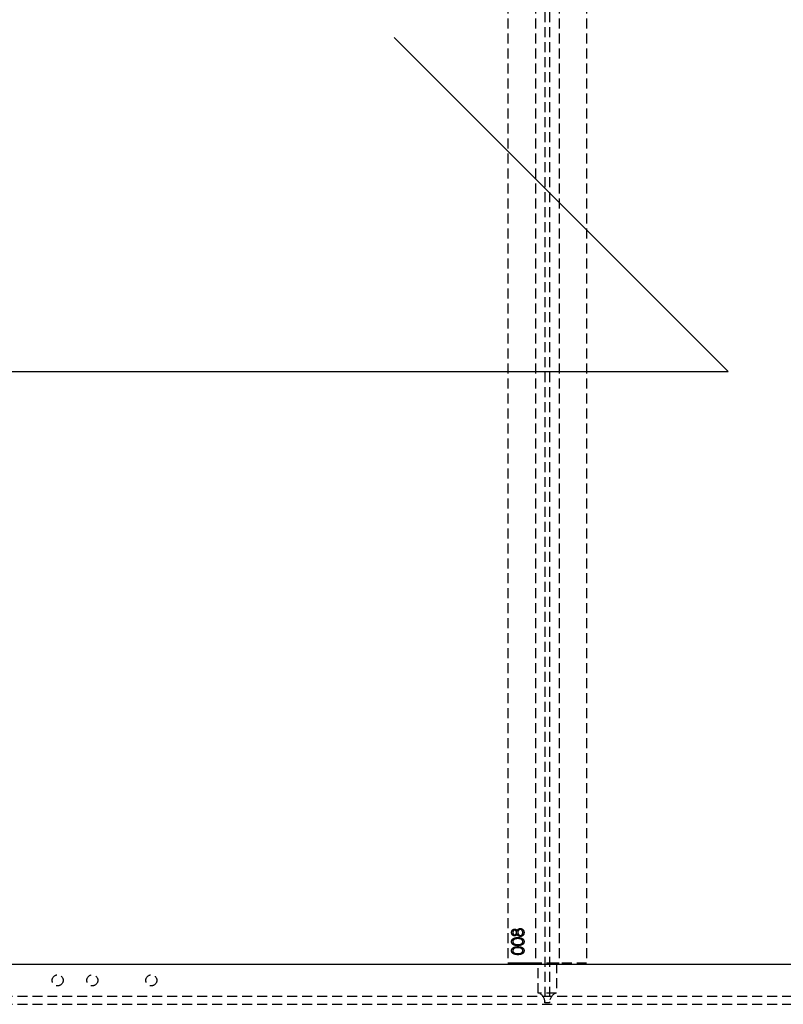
# Model space of a CAD drawing. Header units: millimetres. Extents: x 410 to 11678, y 2765 to 7100.
# Tile 20 of 38: x 3395 to 4365, y 4820 to 6071. Entities that reach past the tile are written whole.
import ezdxf

# ---------------------------------------------------------------- set-up
doc = ezdxf.new("R2010")
doc.units = ezdxf.units.MM
doc.header["$LTSCALE"] = 10
doc.linetypes.add('HIDDEN', pattern=[1.905, 1.27, -0.635])
doc.layers.add('Caillebotis', color=1, linetype='Continuous', lineweight=25)
doc.layers.add('Plancher inferieur', color=7, linetype='Continuous')

msp = doc.modelspace()

# ---------------------------------------------------------------- linework, layer by layer
at = {"layer": 'Caillebotis'}
for p, q in [((4294.8, 5624), (3870.5, 6048.2)), ((2444.8, 5624), (4294.8, 5624))]:
    msp.add_line(p, q, dxfattribs=at)
at = {"layer": 'Plancher inferieur', "linetype": 'HIDDEN'}
for p, q in [((4062, 6499.6), (4062, 4822.8)), ((4068, 6499.6), (4068, 4822.8)), ((4015, 6453.4), (4015, 4872.4)), ((4050, 6453.4), (4050, 4872.4)), ((4080, 6453.4), (4080, 4872.4)), ((4115, 6453.4), (4115, 4872.4)), ((5605, 4870.4), (410, 4870.4)), ((7405, 4870.4), (410, 4870.4)), ((4115, 4872.4), (4015, 4872.4)), ((4050, 4872.4), (4015, 4872.4)), ((4053.4, 4872.4), (4050, 4872.4)), ((4050, 4872.4), (4053.4, 4872.4)), ((4053.4, 4834.3), (4053.4, 4872.4)), ((4076.6, 4872.4), (4053.4, 4872.4)), ((4076.6, 4872.4), (4076.6, 4834.3)), ((4080, 4872.4), (4076.6, 4872.4)), ((4076.6, 4872.4), (4080, 4872.4)), ((4115, 4872.4), (4080, 4872.4)), ((7405, 4829.9), (410, 4829.9)), ((4076.6, 4834.3), (4053.4, 4834.3)), ((7405, 4819.9), (410, 4819.9)), ((4062, 4821.9), (4062, 4822.8)), ((4068, 4821.9), (4062, 4821.9)), ((4068, 4822.8), (4068, 4821.9))]:
    msp.add_line(p, q, dxfattribs=at)
for centre in [(3443, 4850.4), (3443, 4850.4), (3487, 4850.4), (3487, 4850.4), (3562, 4850.4), (3562, 4850.4)]:
    msp.add_circle(centre, 7, dxfattribs=at)
for centre, start, end in [((4050, 4822.8), 360, 73.4022), ((4080, 4822.8), 106.5978, 180)]:
    msp.add_arc(centre, 12, start, end, dxfattribs=at)
for points, knots in [([(4019.6, 4911.3), (4019.6, 4911.4), (4019.7, 4911.8), (4019.8, 4912.4), (4019.9, 4912.9), (4020.2, 4913.4), (4020.4, 4913.9), (4020.8, 4914.3), (4021.2, 4914.7), (4021.6, 4915), (4022.1, 4915.2), (4022.5, 4915.4), (4023, 4915.5), (4023.4, 4915.5), (4023.5, 4915.5)], [0, 0, 0, 0, 0.089403, 0.176293, 0.262607, 0.34942, 0.435467, 0.518891, 0.600969, 0.683865, 0.765824, 0.844888, 0.922285, 1, 1, 1, 1]), ([(4019.6, 4911.3), (4019.6, 4911.4), (4019.7, 4911.8), (4019.8, 4912.4), (4019.9, 4912.9), (4020.2, 4913.4), (4020.4, 4913.9), (4020.8, 4914.3), (4021.2, 4914.7), (4021.6, 4915), (4022.1, 4915.2), (4022.5, 4915.4), (4023, 4915.5), (4023.4, 4915.5), (4023.5, 4915.5)], [0, 0, 0, 0, 0.089403, 0.176293, 0.262607, 0.34942, 0.435467, 0.518891, 0.600969, 0.683865, 0.765824, 0.844888, 0.922285, 1, 1, 1, 1]), ([(4023.5, 4906.9), (4023.3, 4906.9), (4023, 4906.9), (4022.5, 4907), (4022.1, 4907.2), (4021.6, 4907.4), (4021.2, 4907.7), (4020.8, 4908.1), (4020.4, 4908.6), (4020.1, 4909), (4019.9, 4909.6), (4019.8, 4910.1), (4019.7, 4910.7), (4019.6, 4911.1), (4019.6, 4911.3)], [0, 0, 0, 0, 0.074056, 0.148865, 0.22666, 0.308132, 0.391177, 0.473947, 0.557942, 0.645001, 0.733373, 0.821098, 0.90929, 1, 1, 1, 1]), ([(4023.5, 4906.9), (4023.3, 4906.9), (4023, 4906.9), (4022.5, 4907), (4022.1, 4907.2), (4021.6, 4907.4), (4021.2, 4907.7), (4020.8, 4908.1), (4020.4, 4908.6), (4020.1, 4909), (4019.9, 4909.6), (4019.8, 4910.1), (4019.7, 4910.7), (4019.6, 4911.1), (4019.6, 4911.3)], [0, 0, 0, 0, 0.074056, 0.148865, 0.22666, 0.308132, 0.391177, 0.473947, 0.557942, 0.645001, 0.733373, 0.821098, 0.90929, 1, 1, 1, 1]), ([(4019.6, 4899.6), (4019.6, 4899.7), (4019.6, 4899.9), (4019.7, 4900.3), (4019.7, 4900.6), (4019.8, 4900.9), (4020, 4901.3), (4020.1, 4901.6), (4020.3, 4901.9), (4020.5, 4902.2), (4020.7, 4902.5), (4020.9, 4902.8), (4021.2, 4903), (4021.5, 4903.3), (4021.9, 4903.5), (4022.2, 4903.7), (4022.6, 4903.9), (4023, 4904.1), (4023.4, 4904.2), (4023.9, 4904.4), (4024.4, 4904.5), (4025, 4904.6), (4025.6, 4904.7), (4026.2, 4904.7), (4026.8, 4904.7), (4027.3, 4904.7), (4027.5, 4904.7)], [0, 0, 0, 0, 0.033788, 0.067226, 0.099841, 0.132545, 0.16513, 0.198011, 0.23128, 0.265044, 0.299216, 0.334359, 0.369695, 0.406258, 0.443804, 0.482982, 0.523085, 0.565267, 0.609343, 0.656393, 0.705887, 0.758326, 0.813833, 0.872795, 0.934723, 1, 1, 1, 1]), ([(4019.6, 4899.6), (4019.6, 4899.7), (4019.6, 4899.9), (4019.7, 4900.3), (4019.7, 4900.6), (4019.8, 4900.9), (4020, 4901.3), (4020.1, 4901.6), (4020.3, 4901.9), (4020.5, 4902.2), (4020.7, 4902.5), (4020.9, 4902.8), (4021.2, 4903), (4021.5, 4903.3), (4021.9, 4903.5), (4022.2, 4903.7), (4022.6, 4903.9), (4023, 4904.1), (4023.4, 4904.2), (4023.9, 4904.4), (4024.4, 4904.5), (4025, 4904.6), (4025.6, 4904.7), (4026.2, 4904.7), (4026.8, 4904.7), (4027.3, 4904.7), (4027.5, 4904.7)], [0, 0, 0, 0, 0.033788, 0.067226, 0.099841, 0.132545, 0.16513, 0.198011, 0.23128, 0.265044, 0.299216, 0.334359, 0.369695, 0.406258, 0.443804, 0.482982, 0.523085, 0.565267, 0.609343, 0.656393, 0.705887, 0.758326, 0.813833, 0.872795, 0.934723, 1, 1, 1, 1]), ([(4023.5, 4914.2), (4023.4, 4914.2), (4023.3, 4914.2), (4023.1, 4914.1), (4022.8, 4914.1), (4022.6, 4914), (4022.5, 4913.9), (4022.3, 4913.7), (4022.1, 4913.6), (4021.9, 4913.4), (4021.7, 4913.2), (4021.6, 4913), (4021.5, 4912.7), (4021.3, 4912.5), (4021.3, 4912.2), (4021.2, 4911.9), (4021.2, 4911.5), (4021.2, 4911.3), (4021.2, 4911.2)], [0, 0, 0, 0, 0.050887, 0.101004, 0.151725, 0.203028, 0.256199, 0.311374, 0.369279, 0.430507, 0.492993, 0.556503, 0.622108, 0.690284, 0.761455, 0.836405, 0.915512, 1, 1, 1, 1]), ([(4023.5, 4914.2), (4023.4, 4914.2), (4023.3, 4914.2), (4023.1, 4914.1), (4022.8, 4914.1), (4022.6, 4914), (4022.5, 4913.9), (4022.3, 4913.7), (4022.1, 4913.6), (4021.9, 4913.4), (4021.7, 4913.2), (4021.6, 4913), (4021.5, 4912.7), (4021.3, 4912.5), (4021.3, 4912.2), (4021.2, 4911.9), (4021.2, 4911.5), (4021.2, 4911.3), (4021.2, 4911.2)], [0, 0, 0, 0, 0.050887, 0.101004, 0.151725, 0.203028, 0.256199, 0.311374, 0.369279, 0.430507, 0.492993, 0.556503, 0.622108, 0.690284, 0.761455, 0.836405, 0.915512, 1, 1, 1, 1]), ([(4021.2, 4911.2), (4021.2, 4911.1), (4021.2, 4910.9), (4021.2, 4910.6), (4021.3, 4910.3), (4021.3, 4910), (4021.4, 4909.7), (4021.6, 4909.5), (4021.7, 4909.3), (4021.9, 4909), (4022, 4908.9), (4022.2, 4908.7), (4022.4, 4908.5), (4022.6, 4908.4), (4022.8, 4908.3), (4023, 4908.3), (4023.3, 4908.2), (4023.4, 4908.2), (4023.5, 4908.2)], [0, 0, 0, 0, 0.075221, 0.147165, 0.216383, 0.283941, 0.350301, 0.414972, 0.479181, 0.544184, 0.607558, 0.667324, 0.725168, 0.781029, 0.834891, 0.889471, 0.944089, 1, 1, 1, 1]), ([(4021.2, 4911.2), (4021.2, 4911.1), (4021.2, 4910.9), (4021.2, 4910.6), (4021.3, 4910.3), (4021.3, 4910), (4021.4, 4909.7), (4021.6, 4909.5), (4021.7, 4909.3), (4021.9, 4909), (4022, 4908.9), (4022.2, 4908.7), (4022.4, 4908.5), (4022.6, 4908.4), (4022.8, 4908.3), (4023, 4908.3), (4023.3, 4908.2), (4023.4, 4908.2), (4023.5, 4908.2)], [0, 0, 0, 0, 0.075221, 0.147165, 0.216383, 0.283941, 0.350301, 0.414972, 0.479181, 0.544184, 0.607558, 0.667324, 0.725168, 0.781029, 0.834891, 0.889471, 0.944089, 1, 1, 1, 1]), ([(4023.5, 4915.5), (4023.7, 4915.5), (4024, 4915.5), (4024.5, 4915.4), (4024.9, 4915.2), (4025.3, 4915), (4025.7, 4914.7), (4026.1, 4914.3), (4026.4, 4913.9), (4026.6, 4913.6), (4026.7, 4913.4)], [0, 0, 0, 0, 0.121926, 0.239455, 0.354774, 0.471476, 0.592265, 0.718653, 0.854866, 1, 1, 1, 1]), ([(4023.5, 4915.5), (4023.7, 4915.5), (4024, 4915.5), (4024.5, 4915.4), (4024.9, 4915.2), (4025.3, 4915), (4025.7, 4914.7), (4026.1, 4914.3), (4026.4, 4913.9), (4026.6, 4913.6), (4026.7, 4913.4)], [0, 0, 0, 0, 0.121926, 0.239455, 0.354774, 0.471476, 0.592265, 0.718653, 0.854866, 1, 1, 1, 1]), ([(4026, 4911.2), (4026, 4911.4), (4026, 4911.6), (4025.9, 4912), (4025.8, 4912.4), (4025.6, 4912.7), (4025.5, 4913), (4025.2, 4913.3), (4025, 4913.6), (4024.7, 4913.8), (4024.4, 4913.9), (4024.1, 4914.1), (4023.8, 4914.2), (4023.6, 4914.2), (4023.5, 4914.2)], [0, 0, 0, 0, 0.089713, 0.178541, 0.266908, 0.356931, 0.445731, 0.530796, 0.614591, 0.698244, 0.779084, 0.855316, 0.928538, 1, 1, 1, 1]), ([(4026, 4911.2), (4026, 4911.4), (4026, 4911.6), (4025.9, 4912), (4025.8, 4912.4), (4025.6, 4912.7), (4025.5, 4913), (4025.2, 4913.3), (4025, 4913.6), (4024.7, 4913.8), (4024.4, 4913.9), (4024.1, 4914.1), (4023.8, 4914.2), (4023.6, 4914.2), (4023.5, 4914.2)], [0, 0, 0, 0, 0.089713, 0.178541, 0.266908, 0.356931, 0.445731, 0.530796, 0.614591, 0.698244, 0.779084, 0.855316, 0.928538, 1, 1, 1, 1]), ([(4023.5, 4908.2), (4023.6, 4908.2), (4023.7, 4908.2), (4024, 4908.3), (4024.2, 4908.3), (4024.4, 4908.4), (4024.6, 4908.6), (4024.8, 4908.7), (4025, 4908.9), (4025.2, 4909.1), (4025.4, 4909.3), (4025.6, 4909.6), (4025.7, 4909.8), (4025.8, 4910.1), (4025.9, 4910.4), (4025.9, 4910.6), (4026, 4910.9), (4026, 4911.1), (4026, 4911.2)], [0, 0, 0, 0, 0.054564, 0.107826, 0.161924, 0.21751, 0.274498, 0.334815, 0.397555, 0.464755, 0.532901, 0.600097, 0.665354, 0.731084, 0.796883, 0.863292, 0.930831, 1, 1, 1, 1]), ([(4023.5, 4908.2), (4023.6, 4908.2), (4023.7, 4908.2), (4024, 4908.3), (4024.2, 4908.3), (4024.4, 4908.4), (4024.6, 4908.6), (4024.8, 4908.7), (4025, 4908.9), (4025.2, 4909.1), (4025.4, 4909.3), (4025.6, 4909.6), (4025.7, 4909.8), (4025.8, 4910.1), (4025.9, 4910.4), (4025.9, 4910.6), (4026, 4910.9), (4026, 4911.1), (4026, 4911.2)], [0, 0, 0, 0, 0.054564, 0.107826, 0.161924, 0.21751, 0.274498, 0.334815, 0.397555, 0.464755, 0.532901, 0.600097, 0.665354, 0.731084, 0.796883, 0.863292, 0.930831, 1, 1, 1, 1]), ([(4026.7, 4909), (4026.6, 4908.9), (4026.4, 4908.5), (4026.1, 4908.1), (4025.7, 4907.7), (4025.3, 4907.4), (4024.9, 4907.2), (4024.4, 4907), (4024, 4906.9), (4023.6, 4906.9), (4023.5, 4906.9)], [0, 0, 0, 0, 0.145849, 0.281964, 0.410893, 0.535063, 0.654726, 0.77015, 0.884564, 1, 1, 1, 1]), ([(4026.7, 4909), (4026.6, 4908.9), (4026.4, 4908.5), (4026.1, 4908.1), (4025.7, 4907.7), (4025.3, 4907.4), (4024.9, 4907.2), (4024.4, 4907), (4024, 4906.9), (4023.6, 4906.9), (4023.5, 4906.9)], [0, 0, 0, 0, 0.145849, 0.281964, 0.410893, 0.535063, 0.654726, 0.77015, 0.884564, 1, 1, 1, 1]), ([(4026.7, 4913.4), (4026.7, 4913.5), (4026.9, 4913.7), (4027.1, 4914.1), (4027.3, 4914.4), (4027.5, 4914.7), (4027.7, 4915), (4027.9, 4915.2), (4028.2, 4915.4), (4028.4, 4915.6), (4028.7, 4915.8), (4028.9, 4915.9), (4029.2, 4916), (4029.5, 4916.1), (4029.7, 4916.2), (4030, 4916.2), (4030.3, 4916.3), (4030.5, 4916.3), (4030.7, 4916.3)], [0, 0, 0, 0, 0.079515, 0.15508, 0.226871, 0.295896, 0.362033, 0.425089, 0.485374, 0.544048, 0.601006, 0.657885, 0.714011, 0.769498, 0.826152, 0.8829, 0.940709, 1, 1, 1, 1]), ([(4026.7, 4913.4), (4026.7, 4913.5), (4026.9, 4913.7), (4027.1, 4914.1), (4027.3, 4914.4), (4027.5, 4914.7), (4027.7, 4915), (4027.9, 4915.2), (4028.2, 4915.4), (4028.4, 4915.6), (4028.7, 4915.8), (4028.9, 4915.9), (4029.2, 4916), (4029.5, 4916.1), (4029.7, 4916.2), (4030, 4916.2), (4030.3, 4916.3), (4030.5, 4916.3), (4030.7, 4916.3)], [0, 0, 0, 0, 0.079515, 0.15508, 0.226871, 0.295896, 0.362033, 0.425089, 0.485374, 0.544048, 0.601006, 0.657885, 0.714011, 0.769498, 0.826152, 0.8829, 0.940709, 1, 1, 1, 1]), ([(4030.8, 4906.1), (4030.7, 4906.1), (4030.5, 4906.1), (4030.2, 4906.1), (4029.9, 4906.2), (4029.6, 4906.3), (4029.3, 4906.4), (4029, 4906.5), (4028.7, 4906.6), (4028.5, 4906.8), (4028.2, 4907), (4028, 4907.2), (4027.7, 4907.4), (4027.5, 4907.7), (4027.3, 4908), (4027.1, 4908.3), (4026.9, 4908.7), (4026.7, 4908.9), (4026.7, 4909)], [0, 0, 0, 0, 0.058845, 0.116298, 0.172649, 0.228746, 0.284538, 0.340718, 0.397083, 0.453952, 0.512754, 0.573075, 0.636439, 0.702408, 0.771517, 0.844208, 0.920082, 1, 1, 1, 1]), ([(4030.8, 4906.1), (4030.7, 4906.1), (4030.5, 4906.1), (4030.2, 4906.1), (4029.9, 4906.2), (4029.6, 4906.3), (4029.3, 4906.4), (4029, 4906.5), (4028.7, 4906.6), (4028.5, 4906.8), (4028.2, 4907), (4028, 4907.2), (4027.7, 4907.4), (4027.5, 4907.7), (4027.3, 4908), (4027.1, 4908.3), (4026.9, 4908.7), (4026.7, 4908.9), (4026.7, 4909)], [0, 0, 0, 0, 0.058845, 0.116298, 0.172649, 0.228746, 0.284538, 0.340718, 0.397083, 0.453952, 0.512754, 0.573075, 0.636439, 0.702408, 0.771517, 0.844208, 0.920082, 1, 1, 1, 1]), ([(4030.7, 4914.9), (4030.6, 4914.9), (4030.4, 4914.9), (4030.1, 4914.9), (4029.8, 4914.8), (4029.5, 4914.7), (4029.2, 4914.5), (4029, 4914.3), (4028.7, 4914.1), (4028.5, 4913.9), (4028.3, 4913.6), (4028.1, 4913.3), (4027.9, 4913), (4027.8, 4912.7), (4027.6, 4912.3), (4027.6, 4912), (4027.5, 4911.6), (4027.5, 4911.4), (4027.5, 4911.3)], [0, 0, 0, 0, 0.05733, 0.113045, 0.169155, 0.225739, 0.283781, 0.3434, 0.406267, 0.471742, 0.538342, 0.603393, 0.667654, 0.732268, 0.797037, 0.86307, 0.930368, 1, 1, 1, 1]), ([(4030.7, 4914.9), (4030.6, 4914.9), (4030.4, 4914.9), (4030.1, 4914.9), (4029.8, 4914.8), (4029.5, 4914.7), (4029.2, 4914.5), (4029, 4914.3), (4028.7, 4914.1), (4028.5, 4913.9), (4028.3, 4913.6), (4028.1, 4913.3), (4027.9, 4913), (4027.8, 4912.7), (4027.6, 4912.3), (4027.6, 4912), (4027.5, 4911.6), (4027.5, 4911.4), (4027.5, 4911.3)], [0, 0, 0, 0, 0.05733, 0.113045, 0.169155, 0.225739, 0.283781, 0.3434, 0.406267, 0.471742, 0.538342, 0.603393, 0.667654, 0.732268, 0.797037, 0.86307, 0.930368, 1, 1, 1, 1]), ([(4027.5, 4911.3), (4027.5, 4911.1), (4027.5, 4910.9), (4027.6, 4910.5), (4027.7, 4910.1), (4027.8, 4909.8), (4027.9, 4909.4), (4028.1, 4909.1), (4028.3, 4908.8), (4028.5, 4908.5), (4028.8, 4908.3), (4029, 4908.1), (4029.3, 4907.9), (4029.6, 4907.7), (4029.9, 4907.6), (4030.2, 4907.5), (4030.5, 4907.4), (4030.7, 4907.4), (4030.8, 4907.4)], [0, 0, 0, 0, 0.071258, 0.13979, 0.206465, 0.271493, 0.336029, 0.400214, 0.464659, 0.529715, 0.594078, 0.655637, 0.714894, 0.772151, 0.829026, 0.88514, 0.942088, 1, 1, 1, 1]), ([(4027.5, 4911.3), (4027.5, 4911.1), (4027.5, 4910.9), (4027.6, 4910.5), (4027.7, 4910.1), (4027.8, 4909.8), (4027.9, 4909.4), (4028.1, 4909.1), (4028.3, 4908.8), (4028.5, 4908.5), (4028.8, 4908.3), (4029, 4908.1), (4029.3, 4907.9), (4029.6, 4907.7), (4029.9, 4907.6), (4030.2, 4907.5), (4030.5, 4907.4), (4030.7, 4907.4), (4030.8, 4907.4)], [0, 0, 0, 0, 0.071258, 0.13979, 0.206465, 0.271493, 0.336029, 0.400214, 0.464659, 0.529715, 0.594078, 0.655637, 0.714894, 0.772151, 0.829026, 0.88514, 0.942088, 1, 1, 1, 1]), ([(4027.5, 4904.7), (4027.8, 4904.7), (4028.2, 4904.7), (4028.9, 4904.7), (4029.5, 4904.7), (4030.1, 4904.6), (4030.6, 4904.5), (4031.1, 4904.4), (4031.6, 4904.2), (4032, 4904.1), (4032.4, 4903.9), (4032.8, 4903.7), (4033.2, 4903.5), (4033.5, 4903.3), (4033.8, 4903), (4034.1, 4902.8), (4034.3, 4902.5), (4034.6, 4902.2), (4034.8, 4901.9), (4034.9, 4901.6), (4035.1, 4901.3), (4035.2, 4901), (4035.3, 4900.6), (4035.4, 4900.3), (4035.4, 4899.9), (4035.4, 4899.7), (4035.4, 4899.6)], [0, 0, 0, 0, 0.065069, 0.127067, 0.185532, 0.240785, 0.293004, 0.342556, 0.388955, 0.432815, 0.474671, 0.514821, 0.553655, 0.591479, 0.627861, 0.663639, 0.698823, 0.733433, 0.76763, 0.801074, 0.83425, 0.86697, 0.899712, 0.932696, 0.966173, 1, 1, 1, 1]), ([(4027.5, 4904.7), (4027.8, 4904.7), (4028.2, 4904.7), (4028.9, 4904.7), (4029.5, 4904.7), (4030.1, 4904.6), (4030.6, 4904.5), (4031.1, 4904.4), (4031.6, 4904.2), (4032, 4904.1), (4032.4, 4903.9), (4032.8, 4903.7), (4033.2, 4903.5), (4033.5, 4903.3), (4033.8, 4903), (4034.1, 4902.8), (4034.3, 4902.5), (4034.6, 4902.2), (4034.8, 4901.9), (4034.9, 4901.6), (4035.1, 4901.3), (4035.2, 4901), (4035.3, 4900.6), (4035.4, 4900.3), (4035.4, 4899.9), (4035.4, 4899.7), (4035.4, 4899.6)], [0, 0, 0, 0, 0.065069, 0.127067, 0.185532, 0.240785, 0.293004, 0.342556, 0.388955, 0.432815, 0.474671, 0.514821, 0.553655, 0.591479, 0.627861, 0.663639, 0.698823, 0.733433, 0.76763, 0.801074, 0.83425, 0.86697, 0.899712, 0.932696, 0.966173, 1, 1, 1, 1]), ([(4030.7, 4916.3), (4030.8, 4916.3), (4031.1, 4916.3), (4031.5, 4916.2), (4031.9, 4916.1), (4032.3, 4916), (4032.7, 4915.8), (4033.1, 4915.6), (4033.4, 4915.4), (4033.6, 4915.2), (4033.8, 4915.1)], [0, 0, 0, 0, 0.128154, 0.253665, 0.377314, 0.500218, 0.62293, 0.745847, 0.871399, 1, 1, 1, 1]), ([(4030.7, 4916.3), (4030.8, 4916.3), (4031.1, 4916.3), (4031.5, 4916.2), (4031.9, 4916.1), (4032.3, 4916), (4032.7, 4915.8), (4033.1, 4915.6), (4033.4, 4915.4), (4033.6, 4915.2), (4033.8, 4915.1)], [0, 0, 0, 0, 0.128154, 0.253665, 0.377314, 0.500218, 0.62293, 0.745847, 0.871399, 1, 1, 1, 1]), ([(4033.9, 4911.2), (4033.9, 4911.3), (4033.9, 4911.6), (4033.8, 4912), (4033.7, 4912.4), (4033.6, 4912.7), (4033.5, 4913.1), (4033.3, 4913.4), (4033.1, 4913.7), (4032.9, 4913.9), (4032.7, 4914.2), (4032.4, 4914.4), (4032.2, 4914.5), (4031.9, 4914.7), (4031.6, 4914.8), (4031.3, 4914.9), (4031, 4914.9), (4030.8, 4914.9), (4030.7, 4914.9)], [0, 0, 0, 0, 0.076555, 0.149154, 0.218816, 0.285398, 0.350346, 0.414155, 0.477206, 0.540391, 0.602222, 0.662051, 0.719949, 0.775919, 0.831123, 0.886673, 0.942555, 1, 1, 1, 1]), ([(4033.9, 4911.2), (4033.9, 4911.3), (4033.9, 4911.6), (4033.8, 4912), (4033.7, 4912.4), (4033.6, 4912.7), (4033.5, 4913.1), (4033.3, 4913.4), (4033.1, 4913.7), (4032.9, 4913.9), (4032.7, 4914.2), (4032.4, 4914.4), (4032.2, 4914.5), (4031.9, 4914.7), (4031.6, 4914.8), (4031.3, 4914.9), (4031, 4914.9), (4030.8, 4914.9), (4030.7, 4914.9)], [0, 0, 0, 0, 0.076555, 0.149154, 0.218816, 0.285398, 0.350346, 0.414155, 0.477206, 0.540391, 0.602222, 0.662051, 0.719949, 0.775919, 0.831123, 0.886673, 0.942555, 1, 1, 1, 1]), ([(4035.4, 4911.2), (4035.4, 4911), (4035.4, 4910.6), (4035.3, 4910), (4035.2, 4909.5), (4035.1, 4909), (4034.9, 4908.5), (4034.6, 4908.1), (4034.3, 4907.7), (4034, 4907.4), (4033.6, 4907.1), (4033.2, 4906.8), (4032.8, 4906.6), (4032.4, 4906.4), (4032, 4906.3), (4031.6, 4906.2), (4031.2, 4906.1), (4030.9, 4906.1), (4030.8, 4906.1)], [0, 0, 0, 0, 0.078555, 0.152861, 0.223556, 0.290371, 0.355398, 0.418285, 0.480381, 0.543065, 0.604915, 0.664388, 0.721932, 0.77801, 0.833832, 0.888863, 0.94409, 1, 1, 1, 1]), ([(4030.8, 4907.4), (4031, 4907.4), (4031.2, 4907.5), (4031.6, 4907.5), (4032, 4907.7), (4032.4, 4907.9), (4032.7, 4908.2), (4033, 4908.5), (4033.3, 4908.8), (4033.5, 4909.2), (4033.7, 4909.7), (4033.8, 4910.1), (4033.9, 4910.6), (4033.9, 4911), (4033.9, 4911.2)], [0, 0, 0, 0, 0.0749108, 0.1491653, 0.2245331, 0.3023977, 0.3820069, 0.4612503, 0.542201, 0.6265141, 0.7144096, 0.8048701, 0.9001105, 1, 1, 1, 1]), ([(4035.4, 4911.2), (4035.4, 4911), (4035.4, 4910.6), (4035.3, 4910), (4035.2, 4909.5), (4035.1, 4909), (4034.9, 4908.5), (4034.6, 4908.1), (4034.3, 4907.7), (4034, 4907.4), (4033.6, 4907.1), (4033.2, 4906.8), (4032.8, 4906.6), (4032.4, 4906.4), (4032, 4906.3), (4031.6, 4906.2), (4031.2, 4906.1), (4030.9, 4906.1), (4030.8, 4906.1)], [0, 0, 0, 0, 0.078555, 0.152861, 0.223556, 0.290371, 0.355398, 0.418285, 0.480381, 0.543065, 0.604915, 0.664388, 0.721932, 0.77801, 0.833832, 0.888863, 0.94409, 1, 1, 1, 1]), ([(4030.8, 4907.4), (4031, 4907.4), (4031.2, 4907.5), (4031.6, 4907.5), (4032, 4907.7), (4032.4, 4907.9), (4032.7, 4908.2), (4033, 4908.5), (4033.3, 4908.8), (4033.5, 4909.2), (4033.7, 4909.7), (4033.8, 4910.1), (4033.9, 4910.6), (4033.9, 4911), (4033.9, 4911.2)], [0, 0, 0, 0, 0.0749108, 0.1491653, 0.2245331, 0.3023977, 0.3820069, 0.4612503, 0.542201, 0.6265141, 0.7144096, 0.8048701, 0.9001105, 1, 1, 1, 1]), ([(4033.8, 4915.1), (4033.9, 4915), (4034.1, 4914.8), (4034.5, 4914.4), (4034.8, 4913.9), (4035, 4913.5), (4035.2, 4912.9), (4035.3, 4912.4), (4035.4, 4911.8), (4035.4, 4911.4), (4035.4, 4911.2)], [0, 0, 0, 0, 0.119283, 0.237093, 0.354796, 0.474576, 0.59746, 0.724926, 0.858883, 1, 1, 1, 1]), ([(4033.8, 4915.1), (4033.9, 4915), (4034.1, 4914.8), (4034.5, 4914.4), (4034.8, 4913.9), (4035, 4913.5), (4035.2, 4912.9), (4035.3, 4912.4), (4035.4, 4911.8), (4035.4, 4911.4), (4035.4, 4911.2)], [0, 0, 0, 0, 0.119283, 0.237093, 0.354796, 0.474576, 0.59746, 0.724926, 0.858883, 1, 1, 1, 1]), ([(4027.5, 4894.6), (4027.3, 4894.6), (4026.8, 4894.6), (4026.1, 4894.6), (4025.5, 4894.6), (4024.9, 4894.7), (4024.3, 4894.8), (4023.8, 4894.9), (4023.4, 4895), (4022.9, 4895.2), (4022.5, 4895.3), (4022.2, 4895.5), (4021.8, 4895.7), (4021.5, 4895.9), (4021.2, 4896.2), (4020.9, 4896.4), (4020.7, 4896.7), (4020.5, 4897), (4020.3, 4897.3), (4020.1, 4897.6), (4020, 4897.9), (4019.8, 4898.2), (4019.7, 4898.5), (4019.7, 4898.9), (4019.6, 4899.2), (4019.6, 4899.4), (4019.6, 4899.6)], [0, 0, 0, 0, 0.06859, 0.133236, 0.194298, 0.251261, 0.304491, 0.354209, 0.400451, 0.443378, 0.483979, 0.523213, 0.561001, 0.597856, 0.633471, 0.668265, 0.702638, 0.736825, 0.77043, 0.803572, 0.835925, 0.86847, 0.900854, 0.933471, 0.96626, 1, 1, 1, 1]), ([(4027.5, 4894.6), (4027.3, 4894.6), (4026.8, 4894.6), (4026.1, 4894.6), (4025.5, 4894.6), (4024.9, 4894.7), (4024.3, 4894.8), (4023.8, 4894.9), (4023.4, 4895), (4022.9, 4895.2), (4022.5, 4895.3), (4022.2, 4895.5), (4021.8, 4895.7), (4021.5, 4895.9), (4021.2, 4896.2), (4020.9, 4896.4), (4020.7, 4896.7), (4020.5, 4897), (4020.3, 4897.3), (4020.1, 4897.6), (4020, 4897.9), (4019.8, 4898.2), (4019.7, 4898.5), (4019.7, 4898.9), (4019.6, 4899.2), (4019.6, 4899.4), (4019.6, 4899.6)], [0, 0, 0, 0, 0.06859, 0.133236, 0.194298, 0.251261, 0.304491, 0.354209, 0.400451, 0.443378, 0.483979, 0.523213, 0.561001, 0.597856, 0.633471, 0.668265, 0.702638, 0.736825, 0.77043, 0.803572, 0.835925, 0.86847, 0.900854, 0.933471, 0.96626, 1, 1, 1, 1]), ([(4019.6, 4888), (4019.6, 4888.1), (4019.6, 4888.4), (4019.7, 4888.7), (4019.7, 4889.1), (4019.8, 4889.4), (4020, 4889.7), (4020.1, 4890.1), (4020.3, 4890.4), (4020.5, 4890.7), (4020.7, 4890.9), (4020.9, 4891.2), (4021.2, 4891.5), (4021.5, 4891.7), (4021.9, 4891.9), (4022.2, 4892.2), (4022.6, 4892.3), (4023, 4892.5), (4023.4, 4892.7), (4023.9, 4892.8), (4024.4, 4892.9), (4025, 4893), (4025.6, 4893.1), (4026.2, 4893.2), (4026.8, 4893.2), (4027.3, 4893.2), (4027.5, 4893.2)], [0, 0, 0, 0, 0.033788, 0.067226, 0.099841, 0.132545, 0.16513, 0.198011, 0.23128, 0.265044, 0.299216, 0.334359, 0.369695, 0.406258, 0.443804, 0.482982, 0.523085, 0.565267, 0.609343, 0.656393, 0.705887, 0.758326, 0.813833, 0.872795, 0.934723, 1, 1, 1, 1]), ([(4019.6, 4888), (4019.6, 4888.1), (4019.6, 4888.4), (4019.7, 4888.7), (4019.7, 4889.1), (4019.8, 4889.4), (4020, 4889.7), (4020.1, 4890.1), (4020.3, 4890.4), (4020.5, 4890.7), (4020.7, 4890.9), (4020.9, 4891.2), (4021.2, 4891.5), (4021.5, 4891.7), (4021.9, 4891.9), (4022.2, 4892.2), (4022.6, 4892.3), (4023, 4892.5), (4023.4, 4892.7), (4023.9, 4892.8), (4024.4, 4892.9), (4025, 4893), (4025.6, 4893.1), (4026.2, 4893.2), (4026.8, 4893.2), (4027.3, 4893.2), (4027.5, 4893.2)], [0, 0, 0, 0, 0.033788, 0.067226, 0.099841, 0.132545, 0.16513, 0.198011, 0.23128, 0.265044, 0.299216, 0.334359, 0.369695, 0.406258, 0.443804, 0.482982, 0.523085, 0.565267, 0.609343, 0.656393, 0.705887, 0.758326, 0.813833, 0.872795, 0.934723, 1, 1, 1, 1]), ([(4027.5, 4903.4), (4027.3, 4903.4), (4027, 4903.4), (4026.5, 4903.4), (4026, 4903.3), (4025.5, 4903.3), (4025.1, 4903.2), (4024.7, 4903.1), (4024.3, 4903), (4023.9, 4902.9), (4023.6, 4902.8), (4023.2, 4902.6), (4022.9, 4902.5), (4022.7, 4902.3), (4022.4, 4902.1), (4022.2, 4901.9), (4022, 4901.7), (4021.8, 4901.4), (4021.5, 4901.1), (4021.3, 4900.6), (4021.2, 4900.1), (4021.2, 4899.8), (4021.2, 4899.6)], [0, 0, 0, 0, 0.065674, 0.128473, 0.188155, 0.24508, 0.299416, 0.350785, 0.399899, 0.446624, 0.491202, 0.533319, 0.573791, 0.612461, 0.649528, 0.685459, 0.720284, 0.754012, 0.819093, 0.880506, 0.940318, 1, 1, 1, 1]), ([(4027.5, 4903.4), (4027.3, 4903.4), (4027, 4903.4), (4026.5, 4903.4), (4026, 4903.3), (4025.5, 4903.3), (4025.1, 4903.2), (4024.7, 4903.1), (4024.3, 4903), (4023.9, 4902.9), (4023.6, 4902.8), (4023.2, 4902.6), (4022.9, 4902.5), (4022.7, 4902.3), (4022.4, 4902.1), (4022.2, 4901.9), (4022, 4901.7), (4021.8, 4901.4), (4021.5, 4901.1), (4021.3, 4900.6), (4021.2, 4900.1), (4021.2, 4899.8), (4021.2, 4899.6)], [0, 0, 0, 0, 0.065674, 0.128473, 0.188155, 0.24508, 0.299416, 0.350785, 0.399899, 0.446624, 0.491202, 0.533319, 0.573791, 0.612461, 0.649528, 0.685459, 0.720284, 0.754012, 0.819093, 0.880506, 0.940318, 1, 1, 1, 1]), ([(4021.2, 4899.6), (4021.2, 4899.4), (4021.2, 4899.1), (4021.3, 4898.6), (4021.5, 4898.2), (4021.8, 4897.8), (4022, 4897.5), (4022.2, 4897.3), (4022.4, 4897.1), (4022.6, 4896.9), (4022.9, 4896.8), (4023.2, 4896.6), (4023.4, 4896.5), (4023.8, 4896.4), (4024.1, 4896.2), (4024.5, 4896.2), (4024.9, 4896.1), (4025.3, 4896), (4025.8, 4896), (4026.4, 4895.9), (4026.9, 4895.9), (4027.3, 4895.9), (4027.5, 4895.9)], [0, 0, 0, 0, 0.060377, 0.120865, 0.182579, 0.247626, 0.281336, 0.315119, 0.349457, 0.384606, 0.421016, 0.458237, 0.496894, 0.537315, 0.58021, 0.627167, 0.678438, 0.734024, 0.793778, 0.857736, 0.926709, 1, 1, 1, 1]), ([(4021.2, 4899.6), (4021.2, 4899.4), (4021.2, 4899.1), (4021.3, 4898.6), (4021.5, 4898.2), (4021.8, 4897.8), (4022, 4897.5), (4022.2, 4897.3), (4022.4, 4897.1), (4022.6, 4896.9), (4022.9, 4896.8), (4023.2, 4896.6), (4023.4, 4896.5), (4023.8, 4896.4), (4024.1, 4896.2), (4024.5, 4896.2), (4024.9, 4896.1), (4025.3, 4896), (4025.8, 4896), (4026.4, 4895.9), (4026.9, 4895.9), (4027.3, 4895.9), (4027.5, 4895.9)], [0, 0, 0, 0, 0.060377, 0.120865, 0.182579, 0.247626, 0.281336, 0.315119, 0.349457, 0.384606, 0.421016, 0.458237, 0.496894, 0.537315, 0.58021, 0.627167, 0.678438, 0.734024, 0.793778, 0.857736, 0.926709, 1, 1, 1, 1]), ([(4027.5, 4891.9), (4027.3, 4891.9), (4027, 4891.9), (4026.5, 4891.8), (4026, 4891.8), (4025.5, 4891.7), (4025.1, 4891.7), (4024.7, 4891.6), (4024.3, 4891.5), (4023.9, 4891.4), (4023.6, 4891.2), (4023.2, 4891.1), (4022.9, 4890.9), (4022.7, 4890.8), (4022.4, 4890.6), (4022.2, 4890.4), (4022, 4890.2), (4021.8, 4889.9), (4021.5, 4889.5), (4021.3, 4889), (4021.2, 4888.6), (4021.2, 4888.2), (4021.2, 4888.1)], [0, 0, 0, 0, 0.065674, 0.128473, 0.188155, 0.24508, 0.299416, 0.350785, 0.399899, 0.446624, 0.491202, 0.533319, 0.573791, 0.612461, 0.649528, 0.685459, 0.720284, 0.754012, 0.819093, 0.880506, 0.940318, 1, 1, 1, 1]), ([(4027.5, 4891.9), (4027.3, 4891.9), (4027, 4891.9), (4026.5, 4891.8), (4026, 4891.8), (4025.5, 4891.7), (4025.1, 4891.7), (4024.7, 4891.6), (4024.3, 4891.5), (4023.9, 4891.4), (4023.6, 4891.2), (4023.2, 4891.1), (4022.9, 4890.9), (4022.7, 4890.8), (4022.4, 4890.6), (4022.2, 4890.4), (4022, 4890.2), (4021.8, 4889.9), (4021.5, 4889.5), (4021.3, 4889), (4021.2, 4888.6), (4021.2, 4888.2), (4021.2, 4888.1)], [0, 0, 0, 0, 0.065674, 0.128473, 0.188155, 0.24508, 0.299416, 0.350785, 0.399899, 0.446624, 0.491202, 0.533319, 0.573791, 0.612461, 0.649528, 0.685459, 0.720284, 0.754012, 0.819093, 0.880506, 0.940318, 1, 1, 1, 1]), ([(4031.3, 4902.8), (4031.2, 4902.9), (4030.9, 4903), (4030.5, 4903.1), (4030, 4903.2), (4029.6, 4903.3), (4029.1, 4903.3), (4028.6, 4903.4), (4028.1, 4903.4), (4027.7, 4903.4), (4027.5, 4903.4)], [0, 0, 0, 0, 0.110588, 0.224542, 0.342503, 0.464324, 0.590756, 0.722227, 0.858843, 1, 1, 1, 1]), ([(4031.3, 4902.8), (4031.2, 4902.9), (4030.9, 4903), (4030.5, 4903.1), (4030, 4903.2), (4029.6, 4903.3), (4029.1, 4903.3), (4028.6, 4903.4), (4028.1, 4903.4), (4027.7, 4903.4), (4027.5, 4903.4)], [0, 0, 0, 0, 0.110588, 0.224542, 0.342503, 0.464324, 0.590756, 0.722227, 0.858843, 1, 1, 1, 1]), ([(4035.4, 4899.6), (4035.4, 4899.4), (4035.4, 4899.2), (4035.4, 4898.9), (4035.3, 4898.5), (4035.2, 4898.2), (4035.1, 4897.9), (4034.9, 4897.6), (4034.8, 4897.3), (4034.6, 4897), (4034.4, 4896.7), (4034.1, 4896.4), (4033.8, 4896.2), (4033.5, 4896), (4033.2, 4895.7), (4032.9, 4895.5), (4032.5, 4895.4), (4032.1, 4895.2), (4031.7, 4895), (4031.2, 4894.9), (4030.7, 4894.8), (4030.1, 4894.7), (4029.5, 4894.6), (4028.9, 4894.6), (4028.2, 4894.6), (4027.8, 4894.6), (4027.5, 4894.6)], [0, 0, 0, 0, 0.033789, 0.066625, 0.099289, 0.131367, 0.163592, 0.196113, 0.228912, 0.26217, 0.296004, 0.330232, 0.365076, 0.400968, 0.437877, 0.475966, 0.51564, 0.556675, 0.600028, 0.64669, 0.696419, 0.749772, 0.80685, 0.86743, 0.931884, 1, 1, 1, 1]), ([(4027.5, 4895.9), (4027.7, 4895.9), (4028.1, 4895.9), (4028.7, 4895.9), (4029.2, 4896), (4029.7, 4896), (4030.1, 4896.1), (4030.6, 4896.1), (4030.9, 4896.2), (4031.3, 4896.4), (4031.6, 4896.5), (4031.9, 4896.6), (4032.1, 4896.8), (4032.4, 4896.9), (4032.6, 4897.1), (4032.8, 4897.3), (4033, 4897.5), (4033.3, 4897.8), (4033.5, 4898.2), (4033.7, 4898.6), (4033.8, 4899.1), (4033.9, 4899.4), (4033.9, 4899.6)], [0, 0, 0, 0, 0.072955, 0.141591, 0.205573, 0.265315, 0.320613, 0.371477, 0.418453, 0.461364, 0.501801, 0.540474, 0.577852, 0.614276, 0.64966, 0.684283, 0.718344, 0.752068, 0.817643, 0.879716, 0.939962, 1, 1, 1, 1]), ([(4027.5, 4895.9), (4027.7, 4895.9), (4028.1, 4895.9), (4028.7, 4895.9), (4029.2, 4896), (4029.7, 4896), (4030.1, 4896.1), (4030.6, 4896.1), (4030.9, 4896.2), (4031.3, 4896.4), (4031.6, 4896.5), (4031.9, 4896.6), (4032.1, 4896.8), (4032.4, 4896.9), (4032.6, 4897.1), (4032.8, 4897.3), (4033, 4897.5), (4033.3, 4897.8), (4033.5, 4898.2), (4033.7, 4898.6), (4033.8, 4899.1), (4033.9, 4899.4), (4033.9, 4899.6)], [0, 0, 0, 0, 0.072955, 0.141591, 0.205573, 0.265315, 0.320613, 0.371477, 0.418453, 0.461364, 0.501801, 0.540474, 0.577852, 0.614276, 0.64966, 0.684283, 0.718344, 0.752068, 0.817643, 0.879716, 0.939962, 1, 1, 1, 1]), ([(4035.4, 4899.6), (4035.4, 4899.4), (4035.4, 4899.2), (4035.4, 4898.9), (4035.3, 4898.5), (4035.2, 4898.2), (4035.1, 4897.9), (4034.9, 4897.6), (4034.8, 4897.3), (4034.6, 4897), (4034.4, 4896.7), (4034.1, 4896.4), (4033.8, 4896.2), (4033.5, 4896), (4033.2, 4895.7), (4032.9, 4895.5), (4032.5, 4895.4), (4032.1, 4895.2), (4031.7, 4895), (4031.2, 4894.9), (4030.7, 4894.8), (4030.1, 4894.7), (4029.5, 4894.6), (4028.9, 4894.6), (4028.2, 4894.6), (4027.8, 4894.6), (4027.5, 4894.6)], [0, 0, 0, 0, 0.033789, 0.066625, 0.099289, 0.131367, 0.163592, 0.196113, 0.228912, 0.26217, 0.296004, 0.330232, 0.365076, 0.400968, 0.437877, 0.475966, 0.51564, 0.556675, 0.600028, 0.64669, 0.696419, 0.749772, 0.80685, 0.86743, 0.931884, 1, 1, 1, 1]), ([(4027.5, 4893.2), (4027.8, 4893.2), (4028.2, 4893.2), (4028.9, 4893.2), (4029.5, 4893.1), (4030.1, 4893), (4030.6, 4892.9), (4031.1, 4892.8), (4031.6, 4892.7), (4032, 4892.5), (4032.4, 4892.4), (4032.8, 4892.2), (4033.2, 4892), (4033.5, 4891.7), (4033.8, 4891.5), (4034.1, 4891.2), (4034.3, 4891), (4034.6, 4890.7), (4034.8, 4890.4), (4034.9, 4890.1), (4035.1, 4889.7), (4035.2, 4889.4), (4035.3, 4889.1), (4035.4, 4888.7), (4035.4, 4888.4), (4035.4, 4888.1), (4035.4, 4888)], [0, 0, 0, 0, 0.065069, 0.127067, 0.185532, 0.240785, 0.293004, 0.342556, 0.388955, 0.432815, 0.474671, 0.514821, 0.553655, 0.591479, 0.627861, 0.663639, 0.698823, 0.733433, 0.76763, 0.801074, 0.83425, 0.86697, 0.899712, 0.932696, 0.966173, 1, 1, 1, 1]), ([(4027.5, 4893.2), (4027.8, 4893.2), (4028.2, 4893.2), (4028.9, 4893.2), (4029.5, 4893.1), (4030.1, 4893), (4030.6, 4892.9), (4031.1, 4892.8), (4031.6, 4892.7), (4032, 4892.5), (4032.4, 4892.4), (4032.8, 4892.2), (4033.2, 4892), (4033.5, 4891.7), (4033.8, 4891.5), (4034.1, 4891.2), (4034.3, 4891), (4034.6, 4890.7), (4034.8, 4890.4), (4034.9, 4890.1), (4035.1, 4889.7), (4035.2, 4889.4), (4035.3, 4889.1), (4035.4, 4888.7), (4035.4, 4888.4), (4035.4, 4888.1), (4035.4, 4888)], [0, 0, 0, 0, 0.065069, 0.127067, 0.185532, 0.240785, 0.293004, 0.342556, 0.388955, 0.432815, 0.474671, 0.514821, 0.553655, 0.591479, 0.627861, 0.663639, 0.698823, 0.733433, 0.76763, 0.801074, 0.83425, 0.86697, 0.899712, 0.932696, 0.966173, 1, 1, 1, 1]), ([(4031.3, 4891.3), (4031.2, 4891.3), (4030.9, 4891.4), (4030.5, 4891.5), (4030, 4891.6), (4029.6, 4891.7), (4029.1, 4891.8), (4028.6, 4891.8), (4028.1, 4891.9), (4027.7, 4891.9), (4027.5, 4891.9)], [0, 0, 0, 0, 0.110588, 0.224542, 0.342503, 0.464324, 0.590756, 0.722227, 0.858843, 1, 1, 1, 1]), ([(4031.3, 4891.3), (4031.2, 4891.3), (4030.9, 4891.4), (4030.5, 4891.5), (4030, 4891.6), (4029.6, 4891.7), (4029.1, 4891.8), (4028.6, 4891.8), (4028.1, 4891.9), (4027.7, 4891.9), (4027.5, 4891.9)], [0, 0, 0, 0, 0.110588, 0.224542, 0.342503, 0.464324, 0.590756, 0.722227, 0.858843, 1, 1, 1, 1]), ([(4033.9, 4899.6), (4033.9, 4899.8), (4033.8, 4900.1), (4033.7, 4900.6), (4033.5, 4901.1), (4033.3, 4901.4), (4033.1, 4901.7), (4032.9, 4901.9), (4032.6, 4902.1), (4032.4, 4902.3), (4032.2, 4902.4), (4031.9, 4902.6), (4031.6, 4902.7), (4031.4, 4902.8), (4031.3, 4902.8)], [0, 0, 0, 0, 0.112802, 0.225203, 0.339663, 0.459731, 0.521784, 0.583969, 0.64821, 0.71391, 0.781027, 0.851466, 0.924059, 1, 1, 1, 1]), ([(4033.9, 4899.6), (4033.9, 4899.8), (4033.8, 4900.1), (4033.7, 4900.6), (4033.5, 4901.1), (4033.3, 4901.4), (4033.1, 4901.7), (4032.9, 4901.9), (4032.6, 4902.1), (4032.4, 4902.3), (4032.2, 4902.4), (4031.9, 4902.6), (4031.6, 4902.7), (4031.4, 4902.8), (4031.3, 4902.8)], [0, 0, 0, 0, 0.112802, 0.225203, 0.339663, 0.459731, 0.521784, 0.583969, 0.64821, 0.71391, 0.781027, 0.851466, 0.924059, 1, 1, 1, 1]), ([(4027.5, 4883), (4027.3, 4883), (4026.8, 4883), (4026.1, 4883), (4025.5, 4883.1), (4024.9, 4883.2), (4024.3, 4883.3), (4023.8, 4883.4), (4023.4, 4883.5), (4022.9, 4883.6), (4022.5, 4883.8), (4022.2, 4884), (4021.8, 4884.2), (4021.5, 4884.4), (4021.2, 4884.6), (4020.9, 4884.9), (4020.7, 4885.2), (4020.5, 4885.4), (4020.3, 4885.7), (4020.1, 4886), (4020, 4886.3), (4019.8, 4886.7), (4019.7, 4887), (4019.7, 4887.3), (4019.6, 4887.7), (4019.6, 4887.9), (4019.6, 4888)], [0, 0, 0, 0, 0.06859, 0.133236, 0.194298, 0.251261, 0.304491, 0.354209, 0.400451, 0.443378, 0.483979, 0.523213, 0.561001, 0.597856, 0.633471, 0.668265, 0.702638, 0.736825, 0.77043, 0.803572, 0.835925, 0.86847, 0.900854, 0.933471, 0.96626, 1, 1, 1, 1]), ([(4027.5, 4883), (4027.3, 4883), (4026.8, 4883), (4026.1, 4883), (4025.5, 4883.1), (4024.9, 4883.2), (4024.3, 4883.3), (4023.8, 4883.4), (4023.4, 4883.5), (4022.9, 4883.6), (4022.5, 4883.8), (4022.2, 4884), (4021.8, 4884.2), (4021.5, 4884.4), (4021.2, 4884.6), (4020.9, 4884.9), (4020.7, 4885.2), (4020.5, 4885.4), (4020.3, 4885.7), (4020.1, 4886), (4020, 4886.3), (4019.8, 4886.7), (4019.7, 4887), (4019.7, 4887.3), (4019.6, 4887.7), (4019.6, 4887.9), (4019.6, 4888)], [0, 0, 0, 0, 0.06859, 0.133236, 0.194298, 0.251261, 0.304491, 0.354209, 0.400451, 0.443378, 0.483979, 0.523213, 0.561001, 0.597856, 0.633471, 0.668265, 0.702638, 0.736825, 0.77043, 0.803572, 0.835925, 0.86847, 0.900854, 0.933471, 0.96626, 1, 1, 1, 1]), ([(4021.2, 4888.1), (4021.2, 4887.9), (4021.2, 4887.6), (4021.3, 4887.1), (4021.5, 4886.6), (4021.8, 4886.2), (4022, 4886), (4022.2, 4885.8), (4022.4, 4885.6), (4022.6, 4885.4), (4022.9, 4885.2), (4023.2, 4885.1), (4023.4, 4884.9), (4023.8, 4884.8), (4024.1, 4884.7), (4024.5, 4884.6), (4024.9, 4884.5), (4025.3, 4884.5), (4025.8, 4884.4), (4026.4, 4884.4), (4026.9, 4884.4), (4027.3, 4884.4), (4027.5, 4884.4)], [0, 0, 0, 0, 0.060377, 0.120865, 0.182579, 0.247626, 0.281336, 0.315119, 0.349457, 0.384606, 0.421016, 0.458237, 0.496894, 0.537315, 0.58021, 0.627167, 0.678438, 0.734024, 0.793778, 0.857736, 0.926709, 1, 1, 1, 1]), ([(4021.2, 4888.1), (4021.2, 4887.9), (4021.2, 4887.6), (4021.3, 4887.1), (4021.5, 4886.6), (4021.8, 4886.2), (4022, 4886), (4022.2, 4885.8), (4022.4, 4885.6), (4022.6, 4885.4), (4022.9, 4885.2), (4023.2, 4885.1), (4023.4, 4884.9), (4023.8, 4884.8), (4024.1, 4884.7), (4024.5, 4884.6), (4024.9, 4884.5), (4025.3, 4884.5), (4025.8, 4884.4), (4026.4, 4884.4), (4026.9, 4884.4), (4027.3, 4884.4), (4027.5, 4884.4)], [0, 0, 0, 0, 0.060377, 0.120865, 0.182579, 0.247626, 0.281336, 0.315119, 0.349457, 0.384606, 0.421016, 0.458237, 0.496894, 0.537315, 0.58021, 0.627167, 0.678438, 0.734024, 0.793778, 0.857736, 0.926709, 1, 1, 1, 1]), ([(4027.5, 4884.4), (4027.7, 4884.4), (4028.1, 4884.4), (4028.7, 4884.4), (4029.2, 4884.4), (4029.7, 4884.5), (4030.1, 4884.5), (4030.6, 4884.6), (4030.9, 4884.7), (4031.3, 4884.8), (4031.6, 4884.9), (4031.9, 4885.1), (4032.1, 4885.2), (4032.4, 4885.4), (4032.6, 4885.6), (4032.8, 4885.7), (4033, 4886), (4033.3, 4886.2), (4033.5, 4886.6), (4033.7, 4887.1), (4033.8, 4887.6), (4033.9, 4887.9), (4033.9, 4888.1)], [0, 0, 0, 0, 0.072955, 0.141591, 0.205573, 0.265315, 0.320613, 0.371477, 0.418453, 0.461364, 0.501801, 0.540474, 0.577852, 0.614276, 0.64966, 0.684283, 0.718344, 0.752068, 0.817643, 0.879716, 0.939962, 1, 1, 1, 1]), ([(4027.5, 4884.4), (4027.7, 4884.4), (4028.1, 4884.4), (4028.7, 4884.4), (4029.2, 4884.4), (4029.7, 4884.5), (4030.1, 4884.5), (4030.6, 4884.6), (4030.9, 4884.7), (4031.3, 4884.8), (4031.6, 4884.9), (4031.9, 4885.1), (4032.1, 4885.2), (4032.4, 4885.4), (4032.6, 4885.6), (4032.8, 4885.7), (4033, 4886), (4033.3, 4886.2), (4033.5, 4886.6), (4033.7, 4887.1), (4033.8, 4887.6), (4033.9, 4887.9), (4033.9, 4888.1)], [0, 0, 0, 0, 0.072955, 0.141591, 0.205573, 0.265315, 0.320613, 0.371477, 0.418453, 0.461364, 0.501801, 0.540474, 0.577852, 0.614276, 0.64966, 0.684283, 0.718344, 0.752068, 0.817643, 0.879716, 0.939962, 1, 1, 1, 1]), ([(4035.4, 4888), (4035.4, 4887.9), (4035.4, 4887.7), (4035.4, 4887.3), (4035.3, 4887), (4035.2, 4886.7), (4035.1, 4886.3), (4034.9, 4886), (4034.8, 4885.7), (4034.6, 4885.4), (4034.4, 4885.2), (4034.1, 4884.9), (4033.8, 4884.7), (4033.5, 4884.4), (4033.2, 4884.2), (4032.9, 4884), (4032.5, 4883.8), (4032.1, 4883.6), (4031.7, 4883.5), (4031.2, 4883.4), (4030.7, 4883.3), (4030.1, 4883.2), (4029.5, 4883.1), (4028.9, 4883), (4028.2, 4883), (4027.8, 4883), (4027.5, 4883)], [0, 0, 0, 0, 0.033789, 0.066625, 0.099289, 0.131367, 0.163592, 0.196113, 0.228912, 0.26217, 0.296004, 0.330232, 0.365076, 0.400968, 0.437877, 0.475966, 0.51564, 0.556675, 0.600028, 0.64669, 0.696419, 0.749772, 0.80685, 0.86743, 0.931884, 1, 1, 1, 1]), ([(4035.4, 4888), (4035.4, 4887.9), (4035.4, 4887.7), (4035.4, 4887.3), (4035.3, 4887), (4035.2, 4886.7), (4035.1, 4886.3), (4034.9, 4886), (4034.8, 4885.7), (4034.6, 4885.4), (4034.4, 4885.2), (4034.1, 4884.9), (4033.8, 4884.7), (4033.5, 4884.4), (4033.2, 4884.2), (4032.9, 4884), (4032.5, 4883.8), (4032.1, 4883.6), (4031.7, 4883.5), (4031.2, 4883.4), (4030.7, 4883.3), (4030.1, 4883.2), (4029.5, 4883.1), (4028.9, 4883), (4028.2, 4883), (4027.8, 4883), (4027.5, 4883)], [0, 0, 0, 0, 0.033789, 0.066625, 0.099289, 0.131367, 0.163592, 0.196113, 0.228912, 0.26217, 0.296004, 0.330232, 0.365076, 0.400968, 0.437877, 0.475966, 0.51564, 0.556675, 0.600028, 0.64669, 0.696419, 0.749772, 0.80685, 0.86743, 0.931884, 1, 1, 1, 1]), ([(4033.9, 4888.1), (4033.9, 4888.2), (4033.8, 4888.6), (4033.7, 4889.1), (4033.5, 4889.5), (4033.3, 4889.9), (4033.1, 4890.2), (4032.9, 4890.4), (4032.6, 4890.6), (4032.4, 4890.7), (4032.2, 4890.9), (4031.9, 4891), (4031.6, 4891.2), (4031.4, 4891.3), (4031.3, 4891.3)], [0, 0, 0, 0, 0.112802, 0.225203, 0.339663, 0.459731, 0.521784, 0.583969, 0.64821, 0.71391, 0.781027, 0.851466, 0.924059, 1, 1, 1, 1]), ([(4033.9, 4888.1), (4033.9, 4888.2), (4033.8, 4888.6), (4033.7, 4889.1), (4033.5, 4889.5), (4033.3, 4889.9), (4033.1, 4890.2), (4032.9, 4890.4), (4032.6, 4890.6), (4032.4, 4890.7), (4032.2, 4890.9), (4031.9, 4891), (4031.6, 4891.2), (4031.4, 4891.3), (4031.3, 4891.3)], [0, 0, 0, 0, 0.112802, 0.225203, 0.339663, 0.459731, 0.521784, 0.583969, 0.64821, 0.71391, 0.781027, 0.851466, 0.924059, 1, 1, 1, 1])]:
    msp.add_open_spline(points, degree=3, knots=knots, dxfattribs=at)

doc.saveas('drawing.dxf')
